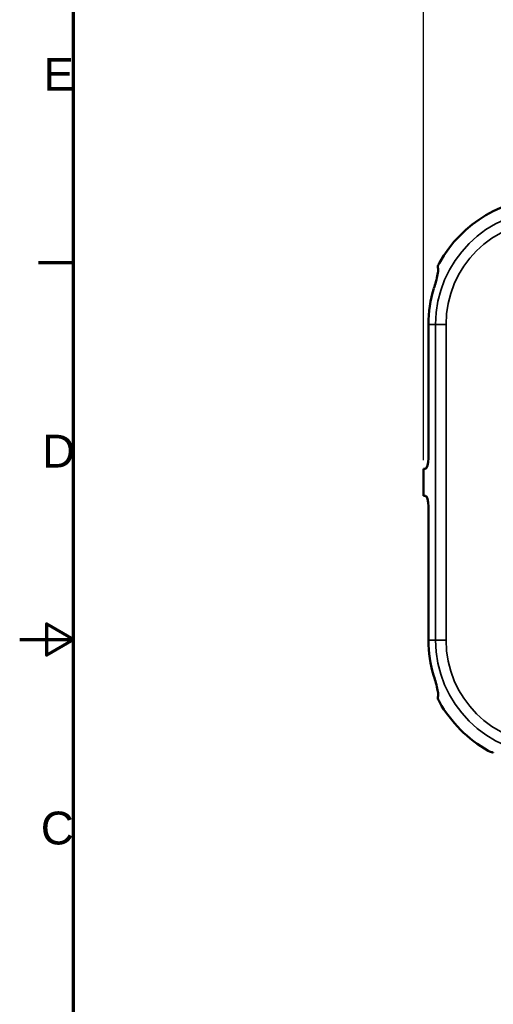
# Model space of a CAD drawing. Header units: inches. Extents: x 0 to 46.8, y 0 to 33.1.
# Tile 2 of 22: x 0 to 6.9, y 11.2 to 25.6. Entities that reach past the tile are written whole.
import ezdxf

# ---------------------------------------------------------------- set-up
doc = ezdxf.new("R2010")
doc.units = ezdxf.units.IN
doc.header["$LTSCALE"] = 2
doc.header["$MEASUREMENT"] = 0
for name, color, linetype, lineweight in [('Border (ANSI)', 7, 'Continuous', 70), ('Dimension (ANSI)', 7, 'Continuous', 25), ('Visible (ANSI)', 7, 'Continuous', 50), ('Visible Narrow (ANSI)', 7, 'Continuous', 35)]:
    doc.layers.add(name, color=color, linetype=linetype, lineweight=lineweight)
doc.styles.add('Label Text (ANSI)', font='arial.ttf')
doc.styles.add('Note Text (ANSI)', font='arial.ttf')
doc.dimstyles.new('Default (ANSI)', dxfattribs={"dimscale": 2, "dimtxt": 0.24, "dimasz": 0.098425, "dimexe": 0.125, "dimexo": 0.0625, "dimgap": 0.031496, "dimtad": 0, "dimtih": 1, "dimtoh": 1, "dimrnd": 1e-08, "dimzin": 4, "dimdsep": 46, "dimtxsty": 'Note Text (ANSI)', "dimcen": 0.09, "dimdle": 0.393701, "dimclrd": 256, "dimclre": 256, "dimclrt": 256, "dimadec": 0, "dimazin": 1, "dimtfac": 0.5, "dimtofl": 0, "dimtmove": 0, "dimatfit": 3, "dimfxl": 1, "dimtolj": 1, "dimtzin": 4, "dimlwd": -1, "dimlwe": -1, "dimarcsym": 0})

# ---------------------------------------------------------------- blocks, each defined once
blk = doc.blocks.new('Borders Default Border')
at = {"layer": 'Border (ANSI)'}
blk.add_line((0.3937, 11.0236), (0.138, 11.0236), dxfattribs=at)
at = {"layer": 'Border (ANSI)', "flags": 128}
for points in [[(0.3937, 0.3937), (0.3937, 16.1417), (22.9921, 16.1417), (22.9921, 0.3937), (0.3937, 0.3937)], [(0, 8.2677), (0.3937, 8.2677), (0.1969, 8.3814), (0.1969, 8.1541), (0.3937, 8.2677)]]:
    blk.add_lwpolyline(points, dxfattribs=at)
at = {"layer": 'Border (ANSI)', "char_height": 0.24, "attachment_point": 7, "style": 'Label Text (ANSI)'}
for s, insert in [('E', (0.1739, 12.2816)), ('D', (0.1639, 9.5257)), ('C', (0.1543, 6.7657))]:
    blk.add_mtext(s, dxfattribs=dict(at, insert=insert))
blk = doc.blocks.new('*D17')
at = {"layer": 'Defpoints', "color": 0, "transparency": 16777216}
for p in [(14.229, 26.439), (5.906, 19.033), (14.229, 19.033)]:
    blk.add_point(p, dxfattribs=at)
at = {"layer": 'Dimension (ANSI)', "transparency": 16777216}
for p, q in [((5.906, 19.158), (5.906, 26.689)), ((14.229, 19.158), (14.229, 26.689)), ((6.103, 26.439), (14.032, 26.439))]:
    blk.add_line(p, q, dxfattribs=at)
for points in [[(6.103, 26.472), (6.103, 26.407), (5.906, 26.439)], [(14.032, 26.472), (14.032, 26.407), (14.229, 26.439)]]:
    blk.add_solid(points, dxfattribs=at)
at = {"layer": 'Dimension (ANSI)', "transparency": 16777216, "insert": (9.446, 26.993), "char_height": 0.48, "attachment_point": 1, "style": 'Note Text (ANSI)'}
blk.add_mtext('\\A1;8.32', dxfattribs=at)

msp = doc.modelspace()

# ---------------------------------------------------------------- linework, layer by layer
at = {"layer": 'Visible (ANSI)'}
for p, q in [((5.98, 21.146), (5.98, 19.19)), ((5.906, 19.033), (5.906, 18.639)), ((5.938, 19.033), (5.906, 19.033)), ((5.906, 18.639), (5.938, 18.639)), ((5.98, 18.481), (5.98, 16.525))]:
    msp.add_line(p, q, dxfattribs=at)
for centre, radius, start, end in [((7.757, 21.146), 1.85, 90, 150.8241), ((7.757, 21.146), 1.777, 162.7613, 180), ((7.757, 16.525), 1.777, 180, 197.2387), ((7.757, 16.525), 1.85, 209.1759, 240.8241)]:
    msp.add_arc(centre, radius, start, end, dxfattribs=at)
for centre, start_param, end_param in [((5.938, 19.19), 3.141593, 4.712389), ((5.938, 18.481), 4.712389, 6.283185)]:
    msp.add_ellipse(centre, major_axis=(0, 0.157), ratio=0.267949, start_param=start_param, end_param=end_param, dxfattribs=at)
for points, knots in [([(6.118, 21.973), (6.117, 21.975), (6.117, 21.977), (6.117, 21.985), (6.118, 21.992), (6.123, 22.008), (6.126, 22.018), (6.134, 22.035), (6.138, 22.042), (6.141, 22.048)], [1.3600387, 1.3600387, 1.3600387, 1.3600387, 1.4003994, 1.4003994, 1.477527, 1.477527, 1.5606975, 1.5606975, 1.614174, 1.614174, 1.614174, 1.614174]), ([(6.06, 21.673), (6.07, 21.704), (6.08, 21.737), (6.1, 21.808), (6.109, 21.845), (6.121, 21.905), (6.124, 21.931), (6.122, 21.96), (6.121, 21.967), (6.118, 21.973)], [3.8978034, 3.8978034, 3.8978034, 3.8978034, 4.1428326, 4.1428326, 4.4504442, 4.4504442, 4.740701, 4.740701, 4.8851043, 4.8851043, 4.8851043, 4.8851043]), ([(6.118, 15.698), (6.121, 15.704), (6.122, 15.712), (6.124, 15.74), (6.121, 15.767), (6.109, 15.826), (6.1, 15.863), (6.08, 15.934), (6.07, 15.967), (6.06, 15.999)], [0.1458561, 0.1458561, 0.1458561, 0.1458561, 0.2902569, 0.2902569, 0.5805137, 0.5805137, 0.8881253, 0.8881253, 1.1331545, 1.1331545, 1.1331545, 1.1331545]), ([(6.141, 15.623), (6.138, 15.629), (6.134, 15.636), (6.126, 15.653), (6.123, 15.663), (6.118, 15.679), (6.117, 15.686), (6.117, 15.694), (6.117, 15.696), (6.118, 15.698)], [1.0323696, 1.0323696, 1.0323696, 1.0323696, 1.0858461, 1.0858461, 1.1690166, 1.1690166, 1.2461442, 1.2461442, 1.2865048, 1.2865048, 1.2865048, 1.2865048]), ([(6.93, 14.886), (6.928, 14.885), (6.926, 14.885), (6.918, 14.885), (6.911, 14.886), (6.895, 14.891), (6.885, 14.895), (6.868, 14.902), (6.861, 14.906), (6.855, 14.909)], [1.3600387, 1.3600387, 1.3600387, 1.3600387, 1.4003994, 1.4003994, 1.477527, 1.477527, 1.5606975, 1.5606975, 1.614174, 1.614174, 1.614174, 1.614174])]:
    msp.add_open_spline(points, degree=3, knots=knots, dxfattribs=at)
at = {"layer": 'Visible Narrow (ANSI)'}
for p, q in [((5.98, 21.146), (6.086, 21.146)), ((6.086, 21.146), (6.086, 16.525)), ((6.086, 21.146), (6.238, 21.146)), ((6.238, 16.525), (6.238, 21.146)), ((5.98, 16.525), (6.086, 16.525)), ((6.086, 16.525), (6.238, 16.525))]:
    msp.add_line(p, q, dxfattribs=at)
for centre, radius, start, end in [((7.757, 21.146), 1.671, 90, 180), ((7.757, 21.146), 1.519, 90, 180), ((7.757, 16.525), 1.671, 180, 270), ((7.757, 16.525), 1.519, 180, 270)]:
    msp.add_arc(centre, radius, start, end, dxfattribs=at)

# ---------------------------------------------------------------- block references
at = {"xscale": 2, "yscale": 2, "zscale": 2}
msp.add_blockref('Borders Default Border', (0, 0), dxfattribs=at)

# ---------------------------------------------------------------- dimensions: what is measured, and where the dimension line sits
at = {"layer": 'Dimension (ANSI)'}
dim = msp.add_linear_dim(base=(14.229, 26.439), p1=(5.906, 19.033), p2=(14.229, 19.033), angle=180, dimstyle='Default (ANSI)', override={"dimgap": 0.031496, "dimtad": 1, "dimtih": 0, "dimtoh": 0, "dimdec": 2, "dimtol": 0, "dimlim": 0, "dimtp": 0, "dimtm": 0, "dimtdec": 2, "dimatfit": 1}, dxfattribs=at)
dim.commit()
dim.dimension.update_dxf_attribs({"geometry": '*D17', "text_midpoint": (10.067, 26.439), "dimtype": 160})

doc.saveas('drawing.dxf')
